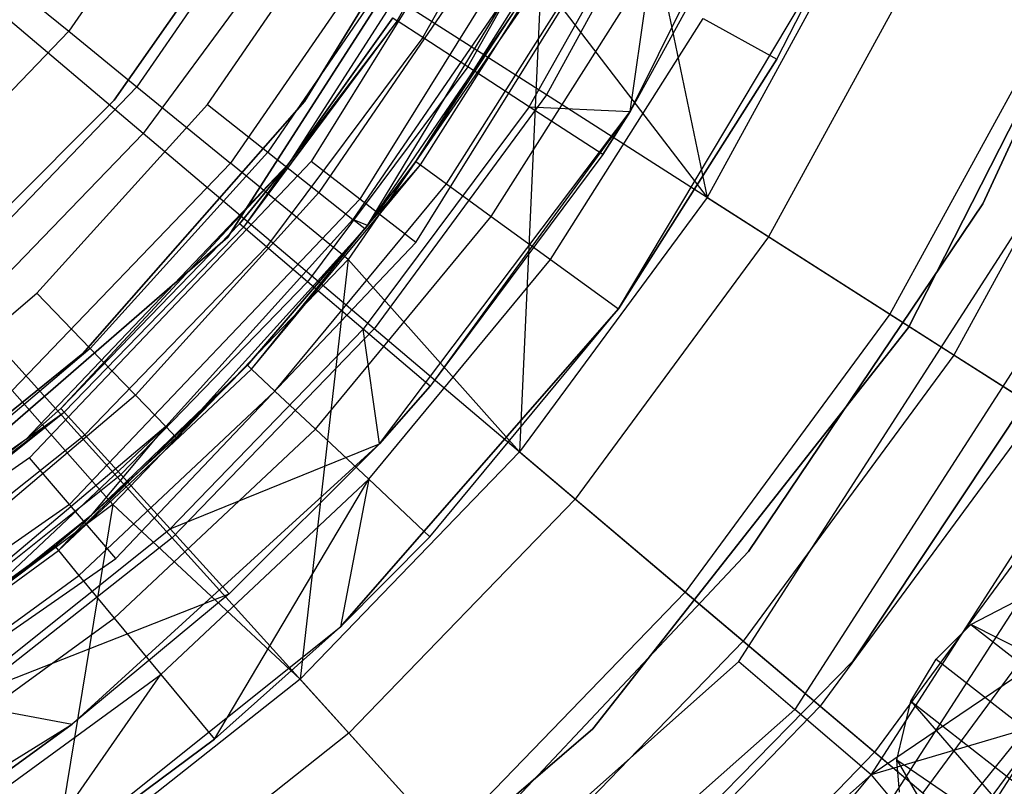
# Model space of a CAD drawing. Extents: x 5.4 to 34.8, y -14.7 to 14.7.
# Tile 161 of 251: x 21.426 to 22.408, y -1.858 to -1.093. Entities that reach past the tile are written whole.
import ezdxf

# ---------------------------------------------------------------- set-up
doc = ezdxf.new("R2010")
doc.units = 0
doc.header["$LTSCALE"] = 2.54
doc.layers.get('0').update_dxf_attribs({"color": 13, "linetype": 'CONTINUOUS'})

# ---------------------------------------------------------------- blocks, each defined once
blk = doc.blocks.new('BOHO_S_PM_7777_STL')
at = {"color": 0}
for p, q in [((22.03492, -1.18447, 21.65593), (22.22, -0.81279, 21.65593)), ((22.03492, -1.18447, 21.65593), (22.22, -0.81279, 21.65593)), ((21.9412, -0.83083, 21.42627), (21.63343, -1.30972, 21.42627)), ((21.63343, -1.30972, 21.17941), (21.9412, -0.83083, 21.17941)), ((21.9412, -0.83083, 21.42627), (21.63343, -1.30972, 21.42627)), ((21.63343, -1.30972, 21.17941), (21.9412, -0.83083, 21.17941)), ((21.63406, -0.87303, 20.03049), (21.47444, -1.10429, 20.03049)), ((21.63406, -0.87303, 20.03049), (21.47444, -1.10429, 20.03049)), ((21.8025, -1.09392, 21.96201), (21.92859, -0.87004, 21.96201)), ((21.8025, -1.09392, 21.96201), (21.92859, -0.87004, 21.96201)), ((21.82802, -1.11054, 21.86861), (21.95603, -0.88325, 21.86861)), ((21.82802, -1.11054, 21.86861), (21.95603, -0.88325, 21.86861)), ((21.70983, -1.1744, 22.49016), (21.88546, -0.88915, 22.49016)), ((21.88546, -0.88915, 20.29016), (21.70983, -1.1744, 20.29016)), ((21.70983, -1.1744, 22.49016), (21.88546, -0.88915, 22.49016)), ((21.88546, -0.88915, 20.29016), (21.70983, -1.1744, 20.29016)), ((21.93216, -0.88796, 21.17941), (21.71636, -1.23418, 21.17941)), ((21.93216, -0.88796, 21.17941), (21.71636, -1.23418, 21.17941)), ((22.03229, -0.8865, 19.29758), (22.11165, -1.27019, 18.92736)), ((22.03229, -0.8865, 19.29758), (22.11165, -1.27019, 18.92736)), ((22.56246, -0.89658, 154.43107), (22.38703, -1.27645, 154.43107)), ((22.38703, -1.27645, 154.35106), (22.56246, -0.89658, 154.35106)), ((22.56246, -0.89658, 154.43107), (22.38703, -1.27645, 154.43107)), ((22.38703, -1.27645, 154.35106), (22.56246, -0.89658, 154.35106)), ((21.70243, -0.9125, 22.49016), (21.51996, -1.17309, 22.49016)), ((21.51996, -1.17309, 20.29016), (21.70243, -0.9125, 20.29016)), ((21.51996, -1.17309, 20.29016), (21.70243, -0.9125, 20.29016)), ((21.70243, -0.9125, 22.49016), (21.51996, -1.17309, 22.49016)), ((21.87295, -1.13979, 21.78628), (22.00433, -0.90651, 21.78628)), ((21.87295, -1.13979, 21.78628), (22.00433, -0.90651, 21.78628)), ((22.09059, -0.91355, 14.64142), (21.95126, -1.1678, 14.64142)), ((22.09059, -0.91355, 14.64142), (21.95126, -1.1678, 14.64142)), ((21.71, -0.91687, 19.77119), (21.54236, -1.15974, 19.77119)), ((21.71, -0.91687, 19.77119), (21.54236, -1.15974, 19.77119)), ((21.8996, -0.91645, 26.15593), (21.69404, -1.23632, 26.15593)), ((21.8996, -0.91645, 26.15593), (21.69404, -1.23632, 26.15593)), ((21.98745, -0.91508, 21.21649), (21.76505, -1.27187, 21.21649)), ((21.98745, -0.91508, 21.21649), (21.76505, -1.27187, 21.21649)), ((21.93421, -1.17966, 21.72064), (22.07019, -0.93823, 21.72064)), ((21.93421, -1.17966, 21.72064), (22.07019, -0.93823, 21.72064)), ((22.03492, -1.18447, 21.67617), (22.07019, -0.93823, 21.72064)), ((22.03492, -1.18447, 21.67617), (22.07019, -0.93823, 21.72064)), ((21.82097, -1.31515, 21.22941), (22.05093, -0.94622, 21.22941)), ((21.82097, -1.31515, 21.22941), (22.05093, -0.94622, 21.22941)), ((22.3129, -1.39987, 154.15106), (22.54391, -0.94554, 154.15106)), ((22.54391, -0.94554, 161.75106), (22.3129, -1.39987, 161.75106)), ((22.54391, -0.94554, 161.75106), (22.3129, -1.39987, 161.75106)), ((22.3129, -1.39987, 154.15106), (22.54391, -0.94554, 154.15106)), ((21.61305, -1.17752, 26.25593), (21.7567, -0.96827, 26.25593)), ((21.61305, -1.17752, 26.25593), (21.7567, -0.96827, 26.25593)), ((21.81451, -0.97721, 19.52549), (21.63583, -1.23606, 19.52549)), ((21.81451, -0.97721, 19.52549), (21.63583, -1.23606, 19.52549)), ((22.14911, -0.97624, 21.67617), (22.03492, -1.18447, 21.67617)), ((22.14911, -0.97624, 21.67617), (22.03492, -1.18447, 21.67617)), ((22.14911, -0.97624, 21.67617), (22.03492, -1.18447, 21.65593)), ((22.14911, -0.97624, 21.67617), (22.03492, -1.18447, 21.65593)), ((21.54891, -1.20643, 14.38088), (21.2934, -0.99041, 14.16423)), ((21.54891, -1.20643, 14.38088), (21.2934, -0.99041, 14.16423)), ((22.2632, -0.99365, 18.92736), (22.11165, -1.27019, 18.92736)), ((22.2632, -0.99365, 18.92736), (22.11165, -1.27019, 18.92736)), ((21.69698, -1.00547, 14.38088), (21.54891, -1.20643, 14.38088)), ((21.69698, -1.00547, 14.38088), (21.54891, -1.20643, 14.38088)), ((21.82255, -1.00728, 26.2407), (21.67312, -1.22496, 26.2407)), ((21.82255, -1.00728, 26.2407), (21.67312, -1.22496, 26.2407)), ((21.95126, -1.1678, 14.64142), (21.69698, -1.00547, 14.38088)), ((21.95126, -1.1678, 14.64142), (21.69698, -1.00547, 14.38088)), ((21.82087, -1.23435, 22.05593), (21.96218, -1.01168, 22.05593)), ((21.82087, -1.23435, 22.05593), (21.96218, -1.01168, 22.05593)), ((21.82551, -1.23772, 21.96973), (21.9672, -1.01445, 21.96973)), ((21.82551, -1.23772, 21.96973), (21.9672, -1.01445, 21.96973)), ((22.02312, -1.3813, 21.65593), (22.23921, -1.01963, 21.65593)), ((22.02312, -1.3813, 21.65593), (22.23921, -1.01963, 21.65593)), ((22.18125, -1.13212, 21.75593), (22.23921, -1.01963, 21.75593)), ((22.18125, -1.13212, 21.75593), (22.23921, -1.01963, 21.75593)), ((22.18125, -1.13212, 21.75593), (22.23921, -1.01963, 21.65593)), ((22.18125, -1.13212, 21.75593), (22.23921, -1.01963, 21.65593)), ((21.85147, -1.25658, 21.88951), (21.99532, -1.02991, 21.88951)), ((21.85147, -1.25658, 21.88951), (21.99532, -1.02991, 21.88951)), ((22.32919, -1.02428, 14.94092), (22.17297, -1.30933, 14.94092)), ((22.32919, -1.02428, 14.94092), (22.17297, -1.30933, 14.94092)), ((21.87838, -1.04034, 26.19735), (21.72404, -1.26517, 26.19735)), ((21.87838, -1.04034, 26.19735), (21.72404, -1.26517, 26.19735)), ((21.9458, -1.05301, 19.29758), (21.75327, -1.33194, 19.29758)), ((21.9458, -1.05301, 19.29758), (21.75327, -1.33194, 19.29758)), ((21.89622, -1.28909, 21.82314), (22.04379, -1.05655, 21.82314)), ((21.89622, -1.28909, 21.82314), (22.04379, -1.05655, 21.82314)), ((21.9458, -1.05301, 19.29758), (21.9246, -1.52406, 18.92736)), ((21.9458, -1.05301, 19.29758), (21.9246, -1.52406, 18.92736)), ((21.9458, -1.05301, 19.29758), (22.11165, -1.27019, 18.92736)), ((21.9458, -1.05301, 19.29758), (22.11165, -1.27019, 18.92736)), ((21.43322, -1.07063, 20.299), (21.47444, -1.10429, 20.03049)), ((21.43322, -1.07063, 20.299), (21.47444, -1.10429, 20.03049)), ((21.91568, -1.06244, 26.13246), (21.75806, -1.29204, 26.13246)), ((21.91568, -1.06244, 26.13246), (21.75806, -1.29204, 26.13246)), ((21.77265, -1.29813, 26.05593), (21.91568, -1.06244, 26.13246)), ((21.77265, -1.29813, 26.05593), (21.91568, -1.06244, 26.13246)), ((21.92878, -1.0702, 26.05593), (21.77265, -1.29813, 26.05593)), ((21.92878, -1.0702, 26.05593), (21.77265, -1.29813, 26.05593)), ((21.82087, -1.23435, 22.05593), (21.92878, -1.0702, 26.05593)), ((21.82087, -1.23435, 22.05593), (21.92878, -1.0702, 26.05593)), ((22.45955, -1.08477, 18.53365), (22.29411, -1.38667, 18.53365)), ((22.45955, -1.08477, 18.53365), (22.29411, -1.38667, 18.53365)), ((21.8025, -1.09392, 21.96201), (21.64881, -1.29985, 21.96201)), ((21.8025, -1.09392, 21.96201), (21.64881, -1.29985, 21.96201)), ((21.69404, -1.23632, 26.15593), (21.79811, -1.09107, 22.06011)), ((21.79811, -1.09107, 22.06011), (21.69404, -1.23632, 22.06011)), ((21.69404, -1.23632, 26.15593), (21.79811, -1.09107, 22.06011)), ((21.79811, -1.09107, 22.06011), (21.69404, -1.23632, 22.06011)), ((21.8025, -1.09392, 21.96201), (21.69404, -1.23632, 22.06011)), ((21.8025, -1.09392, 21.96201), (21.69404, -1.23632, 22.06011)), ((21.79811, -1.09107, 22.06011), (21.8025, -1.09392, 21.96201)), ((21.79811, -1.09107, 22.06011), (21.8025, -1.09392, 21.96201)), ((21.82802, -1.11054, 21.86861), (21.8025, -1.09392, 21.96201)), ((21.82802, -1.11054, 21.86861), (21.8025, -1.09392, 21.96201)), ((21.95536, -1.33206, 21.77711), (22.10786, -1.09177, 21.77711)), ((21.95536, -1.33206, 21.77711), (22.10786, -1.09177, 21.77711)), ((22.10786, -1.09177, 21.77711), (22.18125, -1.13212, 21.75593)), ((22.10786, -1.09177, 21.77711), (22.18125, -1.13212, 21.75593)), ((21.47444, -1.10429, 20.03049), (21.27978, -1.30694, 20.03049)), ((21.47444, -1.10429, 20.03049), (21.27978, -1.30694, 20.03049)), ((21.47444, -1.10429, 20.03049), (21.54236, -1.15974, 19.77119)), ((21.47444, -1.10429, 20.03049), (21.54236, -1.15974, 19.77119)), ((21.82802, -1.11054, 21.86861), (21.672, -1.31959, 21.86861)), ((21.82802, -1.11054, 21.86861), (21.672, -1.31959, 21.86861)), ((21.87295, -1.13979, 21.78628), (21.82802, -1.11054, 21.86861)), ((21.87295, -1.13979, 21.78628), (21.82802, -1.11054, 21.86861)), ((22.52822, -1.11664, 15.27371), (22.35792, -1.4274, 15.27371)), ((22.52822, -1.11664, 15.27371), (22.35792, -1.4274, 15.27371)), ((22.1435, -1.73323, 26.5706), (22.53616, -1.12354, 26.5706)), ((22.1435, -1.73323, 26.5706), (22.53616, -1.12354, 26.5706)), ((21.87295, -1.13979, 21.78628), (21.71282, -1.35434, 21.78628)), ((21.87295, -1.13979, 21.78628), (21.71282, -1.35434, 21.78628)), ((21.93421, -1.17966, 21.72064), (21.87295, -1.13979, 21.78628)), ((21.93421, -1.17966, 21.72064), (21.87295, -1.13979, 21.78628)), ((22.02312, -1.3813, 21.75593), (22.18125, -1.13212, 21.75593)), ((22.18125, -1.13212, 21.75593), (22.02312, -1.3813, 21.65593)), ((22.18125, -1.13212, 21.75593), (22.02312, -1.3813, 21.65593)), ((22.02312, -1.3813, 21.75593), (22.18125, -1.13212, 21.75593)), ((21.54236, -1.15974, 19.77119), (21.33793, -1.37258, 19.77119)), ((21.54236, -1.15974, 19.77119), (21.33793, -1.37258, 19.77119)), ((21.54236, -1.15974, 19.77119), (21.63583, -1.23606, 19.52549)), ((21.54236, -1.15974, 19.77119), (21.63583, -1.23606, 19.52549)), ((22.60262, -1.15447, 26.23858), (22.19916, -1.78095, 26.23858)), ((22.60262, -1.15447, 26.23858), (22.19916, -1.78095, 26.23858)), ((21.95126, -1.1678, 14.64142), (21.77928, -1.4012, 14.64142)), ((21.95126, -1.1678, 14.64142), (21.77928, -1.4012, 14.64142)), ((22.17297, -1.30933, 14.94092), (21.95126, -1.1678, 14.64142)), ((22.17297, -1.30933, 14.94092), (21.95126, -1.1678, 14.64142)), ((21.51996, -1.17309, 22.49016), (21.29502, -1.39803, 22.49016)), ((21.29502, -1.39803, 20.29016), (21.51996, -1.17309, 20.29016)), ((21.29502, -1.39803, 20.29016), (21.51996, -1.17309, 20.29016)), ((21.51996, -1.17309, 22.49016), (21.29502, -1.39803, 22.49016)), ((21.4428, -1.36576, 26.25593), (21.61305, -1.17752, 26.25593)), ((21.4428, -1.36576, 26.25593), (21.61305, -1.17752, 26.25593)), ((21.48851, -1.42586, 22.49016), (21.70983, -1.1744, 22.49016)), ((21.70983, -1.1744, 20.29016), (21.48851, -1.42586, 20.29016)), ((21.48851, -1.42586, 22.49016), (21.70983, -1.1744, 22.49016)), ((21.70983, -1.1744, 20.29016), (21.48851, -1.42586, 20.29016)), ((21.51996, -1.17309, 20.29016), (21.51996, -1.17309, 22.49016)), ((21.51996, -1.17309, 20.29016), (21.51996, -1.17309, 22.49016)), ((21.61305, -1.17752, 26.25593), (21.67312, -1.22496, 26.2407)), ((21.61305, -1.17752, 26.25593), (21.67312, -1.22496, 26.2407)), ((21.70983, -1.1744, 22.49016), (21.70983, -1.1744, 20.29016)), ((21.70983, -1.1744, 22.49016), (21.70983, -1.1744, 20.29016)), ((21.93421, -1.17966, 21.72064), (21.76848, -1.40173, 21.72064)), ((21.93421, -1.17966, 21.72064), (21.76848, -1.40173, 21.72064)), ((21.7847, -1.51582, 21.65593), (22.03492, -1.18447, 21.65593)), ((21.7847, -1.51582, 21.65593), (22.03492, -1.18447, 21.65593)), ((22.03492, -1.18447, 21.65593), (21.83519, -1.45851, 21.67617)), ((22.03492, -1.18447, 21.65593), (21.83519, -1.45851, 21.67617)), ((22.00763, -1.22745, 21.67617), (21.93421, -1.17966, 21.72064)), ((21.93421, -1.17966, 21.72064), (22.03492, -1.18447, 21.67617)), ((21.93421, -1.17966, 21.72064), (22.03492, -1.18447, 21.67617)), ((22.00763, -1.22745, 21.67617), (21.93421, -1.17966, 21.72064)), ((22.03492, -1.18447, 21.67617), (22.00763, -1.22745, 21.67617)), ((22.00763, -1.22745, 21.67617), (22.03492, -1.18447, 21.65593)), ((22.03492, -1.18447, 21.67617), (22.00763, -1.22745, 21.67617)), ((22.00763, -1.22745, 21.67617), (22.03492, -1.18447, 21.65593)), ((22.03492, -1.18447, 21.67617), (22.03492, -1.18447, 21.65593)), ((22.03492, -1.18447, 21.67617), (22.03492, -1.18447, 21.65593)), ((22.27536, -1.84627, 25.9286), (22.69362, -1.19682, 25.9286)), ((22.27536, -1.84627, 25.9286), (22.69362, -1.19682, 25.9286)), ((21.54891, -1.20643, 14.38088), (21.37538, -1.38587, 14.38088)), ((21.54891, -1.20643, 14.38088), (21.37538, -1.38587, 14.38088)), ((21.77928, -1.4012, 14.64142), (21.54891, -1.20643, 14.38088)), ((21.77928, -1.4012, 14.64142), (21.54891, -1.20643, 14.38088)), ((22.72134, -1.20972, 26.5706), (22.29857, -1.86617, 26.5706)), ((22.72134, -1.20972, 26.5706), (22.29857, -1.86617, 26.5706)), ((21.67312, -1.22496, 26.2407), (21.49601, -1.42078, 26.2407)), ((21.67312, -1.22496, 26.2407), (21.49601, -1.42078, 26.2407)), ((21.67312, -1.22496, 26.2407), (21.72404, -1.26517, 26.19735)), ((21.67312, -1.22496, 26.2407), (21.72404, -1.26517, 26.19735)), ((22.00763, -1.22745, 21.67617), (21.83519, -1.45851, 21.67617)), ((22.00763, -1.22745, 21.67617), (21.83519, -1.45851, 21.67617)), ((21.63583, -1.23606, 19.52549), (21.41795, -1.4629, 19.52549)), ((21.63583, -1.23606, 19.52549), (21.41795, -1.4629, 19.52549)), ((21.69404, -1.23632, 26.15593), (21.43165, -1.5115, 26.15593)), ((21.69404, -1.23632, 26.15593), (21.43165, -1.5115, 26.15593)), ((21.71636, -1.23418, 21.17941), (21.43528, -1.52987, 21.17941)), ((21.71636, -1.23418, 21.17941), (21.43528, -1.52987, 21.17941)), ((21.46654, -1.48056, 22.06011), (21.69404, -1.23632, 26.15593)), ((21.46654, -1.48056, 22.06011), (21.69404, -1.23632, 26.15593)), ((21.75327, -1.33194, 19.29758), (21.63583, -1.23606, 19.52549)), ((21.75327, -1.33194, 19.29758), (21.63583, -1.23606, 19.52549)), ((21.69404, -1.23632, 22.06011), (21.64483, -1.29646, 22.06011)), ((21.64483, -1.29646, 22.06011), (21.69404, -1.23632, 26.15593)), ((21.64483, -1.29646, 22.06011), (21.69404, -1.23632, 26.15593)), ((21.69404, -1.23632, 22.06011), (21.64483, -1.29646, 22.06011)), ((21.69404, -1.23632, 22.06011), (21.64881, -1.29985, 21.96201)), ((21.69404, -1.23632, 22.06011), (21.64881, -1.29985, 21.96201)), ((21.65695, -1.44147, 21.96973), (21.82551, -1.23772, 21.96973)), ((21.65695, -1.44147, 21.96973), (21.82551, -1.23772, 21.96973)), ((21.69404, -1.23632, 26.15593), (21.69404, -1.23632, 22.06011)), ((21.69404, -1.23632, 26.15593), (21.69404, -1.23632, 22.06011)), ((21.76505, -1.27187, 21.21649), (21.71636, -1.23418, 21.17941)), ((21.76505, -1.27187, 21.21649), (21.71636, -1.23418, 21.17941)), ((21.77265, -1.29813, 22.05593), (21.82087, -1.23435, 22.05593)), ((21.82087, -1.23435, 22.05593), (21.77265, -1.29813, 26.05593)), ((21.82087, -1.23435, 22.05593), (21.77265, -1.29813, 26.05593)), ((21.77265, -1.29813, 22.05593), (21.82087, -1.23435, 22.05593)), ((21.77265, -1.29813, 22.05593), (21.82551, -1.23772, 21.96973)), ((21.77265, -1.29813, 22.05593), (21.82551, -1.23772, 21.96973)), ((21.82087, -1.23435, 22.05593), (21.82551, -1.23772, 21.96973)), ((21.82087, -1.23435, 22.05593), (21.82551, -1.23772, 21.96973)), ((21.82551, -1.23772, 21.96973), (21.85147, -1.25658, 21.88951)), ((21.82551, -1.23772, 21.96973), (21.85147, -1.25658, 21.88951)), ((22.80154, -1.24705, 26.19367), (22.36572, -1.92375, 26.19367)), ((22.80154, -1.24705, 26.19367), (22.36572, -1.92375, 26.19367)), ((21.68034, -1.46344, 21.88951), (21.85147, -1.25658, 21.88951)), ((21.68034, -1.46344, 21.88951), (21.85147, -1.25658, 21.88951)), ((21.85147, -1.25658, 21.88951), (21.89622, -1.28909, 21.82314)), ((21.85147, -1.25658, 21.88951), (21.89622, -1.28909, 21.82314)), ((21.72404, -1.26517, 26.19735), (21.54111, -1.46742, 26.19735)), ((21.72404, -1.26517, 26.19735), (21.54111, -1.46742, 26.19735)), ((21.72404, -1.26517, 26.19735), (21.75806, -1.29204, 26.13246)), ((21.72404, -1.26517, 26.19735), (21.75806, -1.29204, 26.13246)), ((21.76505, -1.27187, 21.21649), (21.47539, -1.57659, 21.21649)), ((21.76505, -1.27187, 21.21649), (21.47539, -1.57659, 21.21649)), ((21.82097, -1.31515, 21.22941), (21.76505, -1.27187, 21.21649)), ((21.82097, -1.31515, 21.22941), (21.76505, -1.27187, 21.21649)), ((22.11165, -1.27019, 18.92736), (21.9246, -1.52406, 18.92736)), ((22.11165, -1.27019, 18.92736), (21.9246, -1.52406, 18.92736)), ((22.11165, -1.27019, 18.92736), (22.29411, -1.38667, 18.53365)), ((22.11165, -1.27019, 18.92736), (22.29411, -1.38667, 18.53365)), ((22.38703, -1.27645, 154.43107), (22.15294, -1.62327, 154.43107)), ((22.15294, -1.62327, 154.35106), (22.38703, -1.27645, 154.35106)), ((22.38703, -1.27645, 154.43107), (22.15294, -1.62327, 154.43107)), ((22.15294, -1.62327, 154.35106), (22.38703, -1.27645, 154.35106)), ((22.38703, -1.27645, 154.43107), (22.38703, -1.27645, 154.35106)), ((22.38703, -1.27645, 154.43107), (22.38703, -1.27645, 154.35106)), ((21.64483, -1.29646, 22.06011), (21.46654, -1.48056, 22.06011)), ((21.64483, -1.29646, 22.06011), (21.46654, -1.48056, 22.06011)), ((21.75806, -1.29204, 26.13246), (21.57125, -1.49859, 26.13246)), ((21.75806, -1.29204, 26.13246), (21.57125, -1.49859, 26.13246)), ((21.64881, -1.29985, 21.96201), (21.64483, -1.29646, 22.06011)), ((21.64881, -1.29985, 21.96201), (21.64483, -1.29646, 22.06011)), ((21.72066, -1.5013, 21.82314), (21.89622, -1.28909, 21.82314)), ((21.72066, -1.5013, 21.82314), (21.89622, -1.28909, 21.82314)), ((21.77001, -1.30147, 26.05593), (21.75806, -1.29204, 26.13246)), ((21.77001, -1.30147, 26.05593), (21.75806, -1.29204, 26.13246)), ((21.77265, -1.29813, 26.05593), (21.75806, -1.29204, 26.13246)), ((21.77265, -1.29813, 26.05593), (21.75806, -1.29204, 26.13246)), ((21.89622, -1.28909, 21.82314), (21.95536, -1.33206, 21.77711)), ((21.89622, -1.28909, 21.82314), (21.95536, -1.33206, 21.77711)), ((22.54679, -1.29714, 154.15106), (22.25748, -1.73261, 154.15106)), ((22.25748, -1.73261, 161.75106), (22.54679, -1.29714, 161.75106)), ((22.54679, -1.29714, 154.15106), (22.25748, -1.73261, 154.15106)), ((22.25748, -1.73261, 161.75106), (22.54679, -1.29714, 161.75106)), ((21.47005, -1.48443, 21.96201), (21.64881, -1.29985, 21.96201)), ((21.47005, -1.48443, 21.96201), (21.64881, -1.29985, 21.96201)), ((21.77001, -1.30147, 26.05593), (21.58184, -1.50953, 26.05593)), ((21.77001, -1.30147, 26.05593), (21.58184, -1.50953, 26.05593)), ((21.672, -1.31959, 21.86861), (21.64881, -1.29985, 21.96201)), ((21.672, -1.31959, 21.86861), (21.64881, -1.29985, 21.96201)), ((21.65277, -1.43755, 22.05593), (21.77265, -1.29813, 22.05593)), ((21.77265, -1.29813, 26.05593), (21.65277, -1.43755, 22.05593)), ((21.77265, -1.29813, 26.05593), (21.65277, -1.43755, 22.05593)), ((21.65277, -1.43755, 22.05593), (21.77265, -1.29813, 22.05593)), ((21.65277, -1.43755, 22.05593), (21.77001, -1.30147, 26.05593)), ((21.65277, -1.43755, 22.05593), (21.77001, -1.30147, 26.05593)), ((21.65695, -1.44147, 21.96973), (21.77265, -1.29813, 22.05593)), ((21.65695, -1.44147, 21.96973), (21.77265, -1.29813, 22.05593)), ((21.77265, -1.29813, 26.05593), (21.77001, -1.30147, 26.05593)), ((21.77265, -1.29813, 26.05593), (21.77001, -1.30147, 26.05593)), ((21.77265, -1.29813, 22.05593), (21.77265, -1.29813, 26.05593)), ((21.77265, -1.29813, 22.05593), (21.77265, -1.29813, 26.05593)), ((21.63343, -1.30972, 21.42627), (21.20322, -1.68251, 21.42627)), ((21.20322, -1.68251, 21.17941), (21.63343, -1.30972, 21.17941)), ((21.63343, -1.30972, 21.42627), (21.20322, -1.68251, 21.42627)), ((21.20322, -1.68251, 21.17941), (21.63343, -1.30972, 21.17941)), ((21.52145, -1.63025, 21.22941), (21.82097, -1.31515, 21.22941)), ((21.52145, -1.63025, 21.22941), (21.82097, -1.31515, 21.22941)), ((21.63343, -1.30972, 21.42627), (21.63343, -1.30972, 21.17941)), ((21.63343, -1.30972, 21.42627), (21.63343, -1.30972, 21.17941)), ((22.17297, -1.30933, 14.94092), (21.98015, -1.57103, 14.94092)), ((22.17297, -1.30933, 14.94092), (21.98015, -1.57103, 14.94092)), ((22.35792, -1.4274, 15.27371), (22.17297, -1.30933, 14.94092)), ((22.35792, -1.4274, 15.27371), (22.17297, -1.30933, 14.94092)), ((21.49053, -1.50698, 21.86861), (21.672, -1.31959, 21.86861)), ((21.49053, -1.50698, 21.86861), (21.672, -1.31959, 21.86861)), ((21.71282, -1.35434, 21.78628), (21.672, -1.31959, 21.86861)), ((21.71282, -1.35434, 21.78628), (21.672, -1.31959, 21.86861)), ((21.75327, -1.33194, 19.29758), (21.51848, -1.57638, 19.29758)), ((21.75327, -1.33194, 19.29758), (21.51848, -1.57638, 19.29758)), ((21.75327, -1.33194, 19.29758), (21.70538, -1.75073, 18.92736)), ((21.75327, -1.33194, 19.29758), (21.70538, -1.75073, 18.92736)), ((21.75327, -1.33194, 19.29758), (21.9246, -1.52406, 18.92736)), ((21.75327, -1.33194, 19.29758), (21.9246, -1.52406, 18.92736)), ((21.77395, -1.55135, 21.77711), (21.95536, -1.33206, 21.77711)), ((21.77395, -1.55135, 21.77711), (21.95536, -1.33206, 21.77711)), ((21.95536, -1.33206, 21.77711), (22.02312, -1.3813, 21.75593)), ((21.95536, -1.33206, 21.77711), (22.02312, -1.3813, 21.75593)), ((21.52657, -1.54666, 21.78628), (21.71282, -1.35434, 21.78628)), ((21.52657, -1.54666, 21.78628), (21.71282, -1.35434, 21.78628)), ((21.76848, -1.40173, 21.72064), (21.71282, -1.35434, 21.78628)), ((21.76848, -1.40173, 21.72064), (21.71282, -1.35434, 21.78628)), ((21.24897, -1.52963, 26.25593), (21.4428, -1.36576, 26.25593)), ((21.24897, -1.52963, 26.25593), (21.4428, -1.36576, 26.25593)), ((21.4428, -1.36576, 26.25593), (21.49601, -1.42078, 26.2407)), ((21.4428, -1.36576, 26.25593), (21.49601, -1.42078, 26.2407)), ((22.02312, -1.3813, 21.75593), (21.74593, -1.69857, 21.65593)), ((21.74593, -1.69857, 21.65593), (22.02312, -1.3813, 21.65593)), ((22.02312, -1.3813, 21.75593), (21.74593, -1.69857, 21.65593)), ((21.74593, -1.69857, 21.65593), (22.02312, -1.3813, 21.65593)), ((21.83501, -1.60869, 21.75593), (22.02312, -1.3813, 21.75593)), ((21.83501, -1.60869, 21.75593), (22.02312, -1.3813, 21.75593)), ((22.02312, -1.3813, 21.75593), (22.02312, -1.3813, 21.65593)), ((22.02312, -1.3813, 21.75593), (22.02312, -1.3813, 21.65593)), ((21.57774, -1.60961, 14.64142), (21.37538, -1.38587, 14.38088)), ((21.57774, -1.60961, 14.64142), (21.37538, -1.38587, 14.38088)), ((22.29411, -1.38667, 18.53365), (22.0899, -1.66382, 18.53365)), ((22.29411, -1.38667, 18.53365), (22.0899, -1.66382, 18.53365)), ((22.29411, -1.38667, 18.53365), (22.44264, -1.48148, 18.12035)), ((22.29411, -1.38667, 18.53365), (22.44264, -1.48148, 18.12035)), ((21.57572, -1.60078, 21.72064), (21.76848, -1.40173, 21.72064)), ((21.57572, -1.60078, 21.72064), (21.76848, -1.40173, 21.72064)), ((21.77928, -1.4012, 14.64142), (21.57774, -1.60961, 14.64142)), ((21.77928, -1.4012, 14.64142), (21.57774, -1.60961, 14.64142)), ((21.83519, -1.45851, 21.67617), (21.76848, -1.40173, 21.72064)), ((21.7847, -1.51582, 21.67617), (21.76848, -1.40173, 21.72064)), ((21.83519, -1.45851, 21.67617), (21.76848, -1.40173, 21.72064)), ((21.7847, -1.51582, 21.67617), (21.76848, -1.40173, 21.72064)), ((21.98015, -1.57103, 14.94092), (21.77928, -1.4012, 14.64142)), ((21.98015, -1.57103, 14.94092), (21.77928, -1.4012, 14.64142)), ((21.9977, -1.80041, 154.15106), (22.3129, -1.39987, 154.15106)), ((22.3129, -1.39987, 161.75106), (21.9977, -1.80041, 161.75106)), ((22.3129, -1.39987, 161.75106), (21.9977, -1.80041, 161.75106)), ((21.9977, -1.80041, 154.15106), (22.3129, -1.39987, 154.15106)), ((22.3129, -1.39987, 161.75106), (22.3129, -1.39987, 154.15106)), ((22.3129, -1.39987, 161.75106), (22.3129, -1.39987, 154.15106)), ((21.49601, -1.42078, 26.2407), (21.29438, -1.59125, 26.2407)), ((21.49601, -1.42078, 26.2407), (21.29438, -1.59125, 26.2407)), ((21.49601, -1.42078, 26.2407), (21.54111, -1.46742, 26.19735)), ((21.49601, -1.42078, 26.2407), (21.54111, -1.46742, 26.19735)), ((21.22788, -1.63631, 22.49016), (21.48851, -1.42586, 22.49016)), ((21.48851, -1.42586, 20.29016), (21.22788, -1.63631, 20.29016)), ((21.22788, -1.63631, 22.49016), (21.48851, -1.42586, 22.49016)), ((21.48851, -1.42586, 20.29016), (21.22788, -1.63631, 20.29016)), ((21.48851, -1.42586, 22.49016), (21.48851, -1.42586, 20.29016)), ((21.48851, -1.42586, 22.49016), (21.48851, -1.42586, 20.29016)), ((22.35792, -1.4274, 15.27371), (22.14771, -1.71269, 15.27371)), ((22.35792, -1.4274, 15.27371), (22.14771, -1.71269, 15.27371)), ((22.50259, -1.51976, 15.63347), (22.35792, -1.4274, 15.27371)), ((22.50259, -1.51976, 15.63347), (22.35792, -1.4274, 15.27371)), ((21.46418, -1.6225, 21.96973), (21.65277, -1.43755, 22.05593)), ((21.46418, -1.6225, 21.96973), (21.65277, -1.43755, 22.05593)), ((21.46418, -1.6225, 21.96973), (21.65695, -1.44147, 21.96973)), ((21.46418, -1.6225, 21.96973), (21.65695, -1.44147, 21.96973)), ((21.49714, -1.58707, 22.05593), (21.65277, -1.43755, 22.05593)), ((21.49714, -1.58707, 22.05593), (21.65277, -1.43755, 22.05593)), ((21.65277, -1.43755, 22.05593), (21.58184, -1.50953, 26.05593)), ((21.65277, -1.43755, 22.05593), (21.58184, -1.50953, 26.05593)), ((21.65277, -1.43755, 22.05593), (21.65695, -1.44147, 21.96973)), ((21.65277, -1.43755, 22.05593), (21.65695, -1.44147, 21.96973)), ((21.65695, -1.44147, 21.96973), (21.68034, -1.46344, 21.88951)), ((21.65695, -1.44147, 21.96973), (21.68034, -1.46344, 21.88951)), ((21.51848, -1.57638, 19.29758), (21.41795, -1.4629, 19.52549)), ((21.51848, -1.57638, 19.29758), (21.41795, -1.4629, 19.52549)), ((21.48463, -1.64722, 21.88951), (21.68034, -1.46344, 21.88951)), ((21.48463, -1.64722, 21.88951), (21.68034, -1.46344, 21.88951)), ((21.68034, -1.46344, 21.88951), (21.72066, -1.5013, 21.82314)), ((21.68034, -1.46344, 21.88951), (21.72066, -1.5013, 21.82314)), ((21.83519, -1.45851, 21.67617), (21.7847, -1.51582, 21.67617)), ((21.7847, -1.51582, 21.65593), (21.83519, -1.45851, 21.67617)), ((21.7847, -1.51582, 21.65593), (21.83519, -1.45851, 21.67617)), ((21.83519, -1.45851, 21.67617), (21.7847, -1.51582, 21.67617)), ((21.54111, -1.46742, 26.19735), (21.33286, -1.64349, 26.19735)), ((21.54111, -1.46742, 26.19735), (21.33286, -1.64349, 26.19735)), ((21.54111, -1.46742, 26.19735), (21.57125, -1.49859, 26.13246)), ((21.54111, -1.46742, 26.19735), (21.57125, -1.49859, 26.13246)), ((21.46654, -1.48056, 22.06011), (21.43165, -1.5115, 26.15593)), ((21.46654, -1.48056, 22.06011), (21.43165, -1.5115, 26.15593)), ((21.46654, -1.48056, 22.06011), (21.43165, -1.5115, 22.06011)), ((21.46654, -1.48056, 22.06011), (21.43165, -1.5115, 22.06011)), ((21.47005, -1.48443, 21.96201), (21.46654, -1.48056, 22.06011)), ((21.47005, -1.48443, 21.96201), (21.46654, -1.48056, 22.06011)), ((22.44264, -1.48148, 18.12035), (22.22447, -1.77758, 18.12035)), ((22.44264, -1.48148, 18.12035), (22.22447, -1.77758, 18.12035)), ((21.26617, -1.64034, 22.06011), (21.47005, -1.48443, 21.96201)), ((21.26617, -1.64034, 22.06011), (21.47005, -1.48443, 21.96201)), ((21.26916, -1.64464, 21.96201), (21.47005, -1.48443, 21.96201)), ((21.26916, -1.64464, 21.96201), (21.47005, -1.48443, 21.96201)), ((21.43165, -1.5115, 22.06011), (21.47005, -1.48443, 21.96201)), ((21.43165, -1.5115, 22.06011), (21.47005, -1.48443, 21.96201)), ((21.47005, -1.48443, 21.96201), (21.49053, -1.50698, 21.86861)), ((21.47005, -1.48443, 21.96201), (21.49053, -1.50698, 21.86861)), ((21.57125, -1.49859, 26.13246), (21.35858, -1.67839, 26.13246)), ((21.57125, -1.49859, 26.13246), (21.35858, -1.67839, 26.13246)), ((21.36761, -1.69065, 26.05593), (21.57125, -1.49859, 26.13246)), ((21.36761, -1.69065, 26.05593), (21.57125, -1.49859, 26.13246)), ((21.49714, -1.58707, 26.05593), (21.57125, -1.49859, 26.13246)), ((21.49714, -1.58707, 26.05593), (21.57125, -1.49859, 26.13246)), ((21.51989, -1.68984, 21.82314), (21.72066, -1.5013, 21.82314)), ((21.51989, -1.68984, 21.82314), (21.72066, -1.5013, 21.82314)), ((21.58184, -1.50953, 26.05593), (21.57125, -1.49859, 26.13246)), ((21.58184, -1.50953, 26.05593), (21.57125, -1.49859, 26.13246)), ((21.72066, -1.5013, 21.82314), (21.77395, -1.55135, 21.77711)), ((21.72066, -1.5013, 21.82314), (21.77395, -1.55135, 21.77711)), ((21.43165, -1.5115, 26.15593), (21.12193, -1.73205, 26.15593)), ((21.43165, -1.5115, 26.15593), (21.12193, -1.73205, 26.15593)), ((21.43165, -1.5115, 26.15593), (21.26617, -1.64034, 22.06011)), ((21.43165, -1.5115, 22.06011), (21.26617, -1.64034, 22.06011)), ((21.43165, -1.5115, 26.15593), (21.26617, -1.64034, 22.06011)), ((21.43165, -1.5115, 22.06011), (21.26617, -1.64034, 22.06011)), ((21.28659, -1.66962, 21.86861), (21.49053, -1.50698, 21.86861)), ((21.28659, -1.66962, 21.86861), (21.49053, -1.50698, 21.86861)), ((21.43165, -1.5115, 22.06011), (21.43165, -1.5115, 26.15593)), ((21.43165, -1.5115, 22.06011), (21.43165, -1.5115, 26.15593)), ((21.49053, -1.50698, 21.86861), (21.52657, -1.54666, 21.78628)), ((21.49053, -1.50698, 21.86861), (21.52657, -1.54666, 21.78628)), ((21.49714, -1.58707, 22.05593), (21.58184, -1.50953, 26.05593)), ((21.58184, -1.50953, 26.05593), (21.49714, -1.58707, 26.05593)), ((21.49714, -1.58707, 22.05593), (21.58184, -1.50953, 26.05593)), ((21.58184, -1.50953, 26.05593), (21.49714, -1.58707, 26.05593)), ((21.47786, -1.79554, 21.65593), (21.7847, -1.51582, 21.65593)), ((21.47786, -1.79554, 21.65593), (21.7847, -1.51582, 21.65593)), ((21.57572, -1.60078, 21.72064), (21.7847, -1.51582, 21.67617)), ((21.57572, -1.60078, 21.72064), (21.7847, -1.51582, 21.67617)), ((21.7847, -1.51582, 21.67617), (21.63461, -1.66563, 21.67617)), ((21.63461, -1.66563, 21.67617), (21.7847, -1.51582, 21.65593)), ((21.63461, -1.66563, 21.67617), (21.7847, -1.51582, 21.65593)), ((21.7847, -1.51582, 21.67617), (21.63461, -1.66563, 21.67617)), ((21.7847, -1.51582, 21.65593), (21.7847, -1.51582, 21.67617)), ((21.7847, -1.51582, 21.65593), (21.7847, -1.51582, 21.67617)), ((22.50259, -1.51976, 15.63347), (22.27879, -1.82351, 15.63347)), ((22.50259, -1.51976, 15.63347), (22.27879, -1.82351, 15.63347)), ((21.43528, -1.52987, 21.17941), (21.10044, -1.76293, 21.17941)), ((21.43528, -1.52987, 21.17941), (21.10044, -1.76293, 21.17941)), ((21.47539, -1.57659, 21.21649), (21.43528, -1.52987, 21.17941)), ((21.47539, -1.57659, 21.21649), (21.43528, -1.52987, 21.17941)), ((21.9246, -1.52406, 18.92736), (21.70538, -1.75073, 18.92736)), ((21.9246, -1.52406, 18.92736), (21.70538, -1.75073, 18.92736)), ((21.9246, -1.52406, 18.92736), (22.0899, -1.66382, 18.53365)), ((21.9246, -1.52406, 18.92736), (22.0899, -1.66382, 18.53365)), ((21.31726, -1.71359, 21.78628), (21.52657, -1.54666, 21.78628)), ((21.31726, -1.71359, 21.78628), (21.52657, -1.54666, 21.78628)), ((21.52657, -1.54666, 21.78628), (21.57572, -1.60078, 21.72064)), ((21.52657, -1.54666, 21.78628), (21.57572, -1.60078, 21.72064)), ((21.56649, -1.74617, 21.77711), (21.77395, -1.55135, 21.77711)), ((21.56649, -1.74617, 21.77711), (21.77395, -1.55135, 21.77711)), ((21.61988, -1.81071, 21.75593), (21.77395, -1.55135, 21.77711)), ((21.61988, -1.81071, 21.75593), (21.77395, -1.55135, 21.77711)), ((21.77395, -1.55135, 21.77711), (21.74593, -1.69857, 21.75593)), ((21.77395, -1.55135, 21.77711), (21.74593, -1.69857, 21.75593)), ((21.83501, -1.60869, 21.75593), (21.77395, -1.55135, 21.77711)), ((21.83501, -1.60869, 21.75593), (21.77395, -1.55135, 21.77711)), ((22.55576, -1.5537, 17.69157), (22.32696, -1.86423, 17.69157)), ((22.55576, -1.5537, 17.69157), (22.32696, -1.86423, 17.69157)), ((21.98015, -1.57103, 14.94092), (21.75418, -1.80469, 14.94092)), ((21.98015, -1.57103, 14.94092), (21.75418, -1.80469, 14.94092)), ((22.14771, -1.71269, 15.27371), (21.98015, -1.57103, 14.94092)), ((22.14771, -1.71269, 15.27371), (21.98015, -1.57103, 14.94092)), ((21.47539, -1.57659, 21.21649), (21.13032, -1.81677, 21.21649)), ((21.47539, -1.57659, 21.21649), (21.13032, -1.81677, 21.21649)), ((21.51848, -1.57638, 19.29758), (21.24753, -1.77999, 19.29758)), ((21.51848, -1.57638, 19.29758), (21.24753, -1.77999, 19.29758)), ((21.51848, -1.57638, 19.29758), (21.4579, -1.94617, 18.92736)), ((21.51848, -1.57638, 19.29758), (21.4579, -1.94617, 18.92736)), ((21.52145, -1.63025, 21.22941), (21.47539, -1.57659, 21.21649)), ((21.52145, -1.63025, 21.22941), (21.47539, -1.57659, 21.21649)), ((21.51848, -1.57638, 19.29758), (21.70538, -1.75073, 18.92736)), ((21.51848, -1.57638, 19.29758), (21.70538, -1.75073, 18.92736)), ((21.49714, -1.58707, 26.05593), (21.36761, -1.69065, 26.05593)), ((21.49714, -1.58707, 26.05593), (21.36761, -1.69065, 26.05593)), ((21.46052, -1.61808, 22.05593), (21.49714, -1.58707, 26.05593)), ((21.46052, -1.61808, 22.05593), (21.49714, -1.58707, 26.05593)), ((21.46052, -1.61808, 22.05593), (21.49714, -1.58707, 22.05593)), ((21.46052, -1.61808, 22.05593), (21.49714, -1.58707, 22.05593)), ((21.46418, -1.6225, 21.96973), (21.49714, -1.58707, 22.05593)), ((21.46418, -1.6225, 21.96973), (21.49714, -1.58707, 22.05593)), ((21.49714, -1.58707, 22.05593), (21.49714, -1.58707, 26.05593)), ((21.49714, -1.58707, 22.05593), (21.49714, -1.58707, 26.05593)), ((22.60425, -1.58465, 16.0134), (22.37089, -1.90138, 16.0134)), ((22.60425, -1.58465, 16.0134), (22.37089, -1.90138, 16.0134)), ((21.35908, -1.77354, 21.72064), (21.57572, -1.60078, 21.72064)), ((21.35908, -1.77354, 21.72064), (21.57572, -1.60078, 21.72064)), ((21.63461, -1.66563, 21.67617), (21.57572, -1.60078, 21.72064)), ((21.63461, -1.66563, 21.67617), (21.57572, -1.60078, 21.72064)), ((21.57774, -1.60961, 14.64142), (21.35021, -1.78928, 14.64142)), ((21.57774, -1.60961, 14.64142), (21.35021, -1.78928, 14.64142)), ((21.75418, -1.80469, 14.94092), (21.57774, -1.60961, 14.64142)), ((21.75418, -1.80469, 14.94092), (21.57774, -1.60961, 14.64142)), ((21.74593, -1.69857, 21.75593), (21.83501, -1.60869, 21.75593)), ((21.83501, -1.60869, 21.75593), (21.74593, -1.69857, 21.65593)), ((21.74593, -1.69857, 21.75593), (21.83501, -1.60869, 21.75593)), ((21.83501, -1.60869, 21.75593), (21.74593, -1.69857, 21.65593)), ((21.24717, -1.77309, 22.05593), (21.46052, -1.61808, 22.05593)), ((21.24717, -1.77309, 22.05593), (21.46052, -1.61808, 22.05593)), ((21.46052, -1.61808, 22.05593), (21.36761, -1.69065, 26.05593)), ((21.46052, -1.61808, 22.05593), (21.36761, -1.69065, 26.05593)), ((21.46052, -1.61808, 22.05593), (21.46418, -1.6225, 21.96973)), ((21.46052, -1.61808, 22.05593), (21.46418, -1.6225, 21.96973)), ((21.16464, -1.8786, 21.22941), (21.52145, -1.63025, 21.22941)), ((21.16464, -1.8786, 21.22941), (21.52145, -1.63025, 21.22941)), ((21.25024, -1.77793, 21.96973), (21.46418, -1.6225, 21.96973)), ((21.25024, -1.77793, 21.96973), (21.46418, -1.6225, 21.96973)), ((21.46418, -1.6225, 21.96973), (21.48463, -1.64722, 21.88951)), ((21.46418, -1.6225, 21.96973), (21.48463, -1.64722, 21.88951)), ((22.15294, -1.62327, 154.43107), (21.86625, -1.92805, 154.43107)), ((21.86625, -1.92805, 154.35106), (22.15294, -1.62327, 154.35106)), ((22.15294, -1.62327, 154.43107), (21.86625, -1.92805, 154.43107)), ((21.86625, -1.92805, 154.35106), (22.15294, -1.62327, 154.35106)), ((22.15294, -1.62327, 154.43107), (22.15294, -1.62327, 154.35106)), ((22.15294, -1.62327, 154.43107), (22.15294, -1.62327, 154.35106)), ((21.26744, -1.80503, 21.88951), (21.48463, -1.64722, 21.88951)), ((21.26744, -1.80503, 21.88951), (21.48463, -1.64722, 21.88951)), ((21.48463, -1.64722, 21.88951), (21.51989, -1.68984, 21.82314)), ((21.48463, -1.64722, 21.88951), (21.51989, -1.68984, 21.82314)), ((21.35908, -1.77354, 21.72064), (21.63461, -1.66563, 21.67617)), ((21.35908, -1.77354, 21.72064), (21.63461, -1.66563, 21.67617)), ((21.63461, -1.66563, 21.67617), (21.47786, -1.79554, 21.67617)), ((21.63461, -1.66563, 21.67617), (21.47786, -1.79554, 21.67617)), ((21.63461, -1.66563, 21.67617), (21.47786, -1.79554, 21.65593)), ((21.63461, -1.66563, 21.67617), (21.47786, -1.79554, 21.65593)), ((22.0899, -1.66382, 18.53365), (21.85058, -1.91127, 18.53365)), ((22.0899, -1.66382, 18.53365), (21.85058, -1.91127, 18.53365)), ((22.0899, -1.66382, 18.53365), (22.22447, -1.77758, 18.12035)), ((22.0899, -1.66382, 18.53365), (22.22447, -1.77758, 18.12035)), ((22.37494, -1.6963, 25.65365), (22.42817, -1.6685, 25.67544)), ((22.37494, -1.6963, 25.65365), (22.42817, -1.6685, 25.67544)), ((21.29707, -1.85172, 21.82314), (21.51989, -1.68984, 21.82314)), ((21.29707, -1.85172, 21.82314), (21.51989, -1.68984, 21.82314)), ((21.51989, -1.68984, 21.82314), (21.56649, -1.74617, 21.77711)), ((21.51989, -1.68984, 21.82314), (21.56649, -1.74617, 21.77711)), ((22.52007, -1.68085, 25.74566), (22.27536, -1.84627, 25.9286)), ((22.52007, -1.68085, 25.74566), (22.27536, -1.84627, 25.9286)), ((21.41654, -1.96125, 21.65593), (21.74593, -1.69857, 21.65593)), ((21.41654, -1.96125, 21.65593), (21.74593, -1.69857, 21.65593)), ((21.61988, -1.81071, 21.75593), (21.74593, -1.69857, 21.75593)), ((21.61988, -1.81071, 21.75593), (21.74593, -1.69857, 21.75593)), ((21.61988, -1.81071, 21.75593), (21.74593, -1.69857, 21.65593)), ((21.61988, -1.81071, 21.75593), (21.74593, -1.69857, 21.65593)), ((21.74593, -1.69857, 21.75593), (21.74593, -1.69857, 21.65593)), ((21.74593, -1.69857, 21.75593), (21.74593, -1.69857, 21.65593)), ((22.34032, -1.7308, 25.64834), (22.37494, -1.6963, 25.65365)), ((22.34032, -1.7308, 25.64834), (22.37494, -1.6963, 25.65365)), ((22.57062, -1.79537, 25.44748), (22.37494, -1.6963, 25.65365)), ((22.37494, -1.6963, 25.65365), (23.06749, -2.23737, 24.73925)), ((22.37494, -1.6963, 25.65365), (23.06749, -2.23737, 24.73925)), ((22.57062, -1.79537, 25.44748), (22.37494, -1.6963, 25.65365)), ((22.14771, -1.71269, 15.27371), (21.90136, -1.96742, 15.27371)), ((22.14771, -1.71269, 15.27371), (21.90136, -1.96742, 15.27371)), ((22.27879, -1.82351, 15.63347), (22.14771, -1.71269, 15.27371)), ((22.27879, -1.82351, 15.63347), (22.14771, -1.71269, 15.27371)), ((21.60092, -2.21437, 26.5706), (22.1435, -1.73323, 26.5706)), ((21.60092, -2.21437, 26.5706), (22.1435, -1.73323, 26.5706)), ((22.25748, -1.73261, 154.15106), (21.89099, -2.10545, 154.15106)), ((21.89099, -2.10545, 161.75106), (22.25748, -1.73261, 161.75106)), ((22.25748, -1.73261, 154.15106), (21.89099, -2.10545, 154.15106)), ((21.89099, -2.10545, 161.75106), (22.25748, -1.73261, 161.75106)), ((22.1435, -1.73323, 26.5706), (22.19916, -1.78095, 26.23858)), ((22.1435, -1.73323, 26.5706), (22.19916, -1.78095, 26.23858)), ((22.25748, -1.73261, 154.15106), (22.25748, -1.73261, 161.75106)), ((22.25748, -1.73261, 154.15106), (22.25748, -1.73261, 161.75106)), ((22.31523, -1.77277, 25.65367), (22.34032, -1.7308, 25.64834)), ((22.31523, -1.77277, 25.65367), (22.34032, -1.7308, 25.64834)), ((22.34032, -1.7308, 25.64834), (23.03326, -2.27218, 24.73342)), ((22.34032, -1.7308, 25.64834), (23.03326, -2.27218, 24.73342)), ((21.33625, -1.91345, 21.77711), (21.56649, -1.74617, 21.77711)), ((21.33625, -1.91345, 21.77711), (21.56649, -1.74617, 21.77711)), ((21.41654, -1.96125, 21.75593), (21.56649, -1.74617, 21.77711)), ((21.41654, -1.96125, 21.75593), (21.56649, -1.74617, 21.77711)), ((21.56649, -1.74617, 21.77711), (21.61988, -1.81071, 21.75593)), ((21.56649, -1.74617, 21.77711), (21.61988, -1.81071, 21.75593)), ((21.70538, -1.75073, 18.92736), (21.4579, -1.94617, 18.92736)), ((21.70538, -1.75073, 18.92736), (21.4579, -1.94617, 18.92736)), ((21.70538, -1.75073, 18.92736), (21.85058, -1.91127, 18.53365)), ((21.70538, -1.75073, 18.92736), (21.85058, -1.91127, 18.53365)), ((21.35908, -1.77354, 21.72064), (21.47786, -1.79554, 21.67617)), ((21.35908, -1.77354, 21.72064), (21.47786, -1.79554, 21.67617)), ((22.22447, -1.77758, 18.12035), (21.96878, -2.04196, 18.12035)), ((22.22447, -1.77758, 18.12035), (21.96878, -2.04196, 18.12035)), ((22.22447, -1.77758, 18.12035), (22.32696, -1.86423, 17.69157)), ((22.22447, -1.77758, 18.12035), (22.32696, -1.86423, 17.69157)), ((22.30118, -1.83117, 25.6755), (22.31523, -1.77277, 25.65367)), ((22.30118, -1.83117, 25.6755), (22.31523, -1.77277, 25.65367)), ((22.31523, -1.77277, 25.65367), (22.45876, -1.93872, 25.44748)), ((22.31523, -1.77277, 25.65367), (22.45876, -1.93872, 25.44748)), ((22.31523, -1.77277, 25.65367), (23.00777, -2.31385, 24.73928)), ((22.31523, -1.77277, 25.65367), (23.00777, -2.31385, 24.73928)), ((22.19916, -1.78095, 26.23858), (21.64164, -2.27533, 26.23858)), ((22.19916, -1.78095, 26.23858), (21.64164, -2.27533, 26.23858)), ((22.27536, -1.84627, 25.9286), (22.19916, -1.78095, 26.23858)), ((22.27536, -1.84627, 25.9286), (22.19916, -1.78095, 26.23858)), ((21.12484, -2.01412, 21.65593), (21.47786, -1.79554, 21.65593)), ((21.12484, -2.01412, 21.65593), (21.47786, -1.79554, 21.65593)), ((21.47786, -1.79554, 21.67617), (21.4092, -1.84539, 21.67617)), ((21.4092, -1.84539, 21.67617), (21.47786, -1.79554, 21.65593)), ((21.47786, -1.79554, 21.67617), (21.4092, -1.84539, 21.67617)), ((21.4092, -1.84539, 21.67617), (21.47786, -1.79554, 21.65593)), ((21.47786, -1.79554, 21.67617), (21.47786, -1.79554, 21.65593)), ((21.47786, -1.79554, 21.67617), (21.47786, -1.79554, 21.65593)), ((21.75418, -1.80469, 14.94092), (21.49907, -2.00614, 14.94092)), ((21.75418, -1.80469, 14.94092), (21.49907, -2.00614, 14.94092)), ((21.61042, -2.13176, 154.15106), (21.9977, -1.80041, 154.15106)), ((21.9977, -1.80041, 161.75106), (21.61042, -2.13176, 161.75106)), ((21.9977, -1.80041, 161.75106), (21.61042, -2.13176, 161.75106)), ((21.61042, -2.13176, 154.15106), (21.9977, -1.80041, 154.15106)), ((21.90136, -1.96742, 15.27371), (21.75418, -1.80469, 14.94092)), ((21.90136, -1.96742, 15.27371), (21.75418, -1.80469, 14.94092)), ((21.9977, -1.80041, 161.75106), (21.9977, -1.80041, 154.15106)), ((21.9977, -1.80041, 161.75106), (21.9977, -1.80041, 154.15106)), ((22.42977, -1.80062, 25.74792), (22.27536, -1.84627, 25.9286)), ((22.42977, -1.80062, 25.74792), (22.27536, -1.84627, 25.9286)), ((22.42977, -1.80062, 25.74792), (22.33549, -1.9173, 25.74577)), ((22.42977, -1.80062, 25.74792), (22.33549, -1.9173, 25.74577)), ((21.41654, -1.96125, 21.75593), (21.61988, -1.81071, 21.75593)), ((21.61988, -1.81071, 21.75593), (21.41654, -1.96125, 21.65593)), ((21.41654, -1.96125, 21.75593), (21.61988, -1.81071, 21.75593)), ((21.61988, -1.81071, 21.75593), (21.41654, -1.96125, 21.65593)), ((22.27879, -1.82351, 15.63347), (22.01649, -2.09472, 15.63347)), ((22.27879, -1.82351, 15.63347), (22.01649, -2.09472, 15.63347)), ((22.37089, -1.90138, 16.0134), (22.27879, -1.82351, 15.63347)), ((22.37089, -1.90138, 16.0134), (22.27879, -1.82351, 15.63347)), ((22.30377, -1.86352, 25.69478), (22.30118, -1.83117, 25.6755)), ((22.30118, -1.83117, 25.6755), (22.34201, -1.90188, 25.65173)), ((22.30118, -1.83117, 25.6755), (22.34201, -1.90188, 25.65173)), ((22.30118, -1.83117, 25.6755), (22.45876, -1.93872, 25.44748)), ((22.30118, -1.83117, 25.6755), (22.45876, -1.93872, 25.44748)), ((22.30377, -1.86352, 25.69478), (22.30118, -1.83117, 25.6755)), ((22.27536, -1.84627, 25.9286), (21.69738, -2.3588, 25.9286)), ((22.27536, -1.84627, 25.9286), (21.69738, -2.3588, 25.9286)), ((21.76306, -2.45713, 25.70401), (22.27536, -1.84627, 25.9286)), ((21.76306, -2.45713, 25.70401), (22.27536, -1.84627, 25.9286)), ((22.27536, -1.84627, 25.9286), (22.33549, -1.9173, 25.74577)), ((22.27536, -1.84627, 25.9286), (22.33549, -1.9173, 25.74577))]:
    blk.add_line(p, q, dxfattribs=at)

msp = doc.modelspace()

# ---------------------------------------------------------------- block references
at = {"color": 0}
msp.add_blockref('BOHO_S_PM_7777_STL', (0, 0), dxfattribs=at)

doc.saveas('drawing.dxf')
